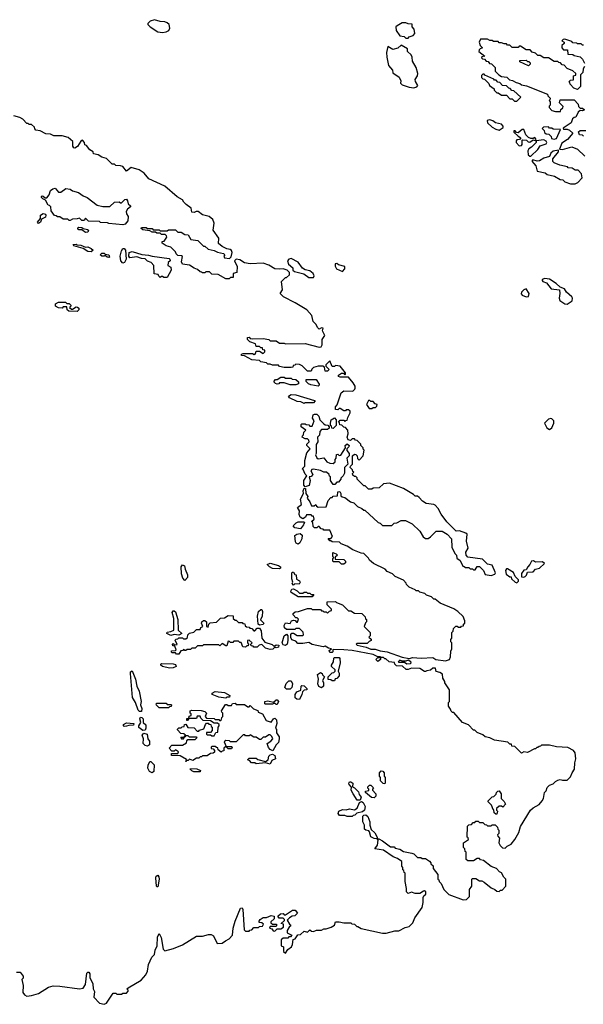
# Model space of a CAD drawing. Extents: x 2737958 to 2903317, y 894217 to 1030017.
# Tile 26 of 123: x 2794193 to 2799013, y 992534 to 1000957. Entities that reach past the tile are written whole.
import ezdxf

# ---------------------------------------------------------------- set-up
doc = ezdxf.new("R2010")
doc.units = 0

msp = doc.modelspace()

# ---------------------------------------------------------------- linework, layer by layer
at = {"layer": '0CON05XD'}
for points in [[(2795415, 1000846.7), (2795445, 1000853.3), (2795467.5, 1000865), (2795476.7, 1000885), (2795470, 1000915), (2795455, 1000930), (2795435, 1000938.8), (2795395, 1000940), (2795345, 1000956.7), (2795310, 1000945), (2795290, 1000925), (2795290, 1000915), (2795310, 1000895), (2795375, 1000852.5), (2795415, 1000846.7)], [(2797515, 1000800), (2797525, 1000810), (2797558.3, 1000821.7), (2797571.7, 1000838.3), (2797566.4, 1000876.4), (2797550, 1000895), (2797548.3, 1000918.3), (2797515, 1000920), (2797495, 1000930), (2797465, 1000930), (2797420, 1000905), (2797410, 1000895), (2797412.5, 1000865), (2797445, 1000820), (2797482.5, 1000812.5), (2797495, 1000800), (2797515, 1000800)], [(2799022.5, 1000555), (2799012.5, 1000535), (2799010, 1000505), (2798990, 1000485), (2798990, 1000385), (2798965, 1000360), (2798931.7, 1000371.7), (2798900, 1000405), (2798898.3, 1000418.3), (2798890, 1000425), (2798905, 1000440), (2798928.3, 1000441.7), (2798930, 1000475), (2798948.3, 1000481.7), (2798950, 1000495), (2798925, 1000520), (2798875, 1000540), (2798848.3, 1000568.3), (2798831.7, 1000571.7), (2798818.3, 1000588.3), (2798805, 1000590), (2798795, 1000600), (2798765, 1000600), (2798715, 1000630), (2798675, 1000630), (2798645, 1000650), (2798625, 1000650), (2798605, 1000670), (2798575, 1000680), (2798558.3, 1000698.3), (2798525, 1000700), (2798475, 1000730), (2798465, 1000730), (2798455, 1000720), (2798405, 1000720), (2798385, 1000740), (2798365, 1000740), (2798355, 1000750), (2798335, 1000750), (2798315, 1000760), (2798295, 1000760), (2798285, 1000770), (2798245, 1000770), (2798235, 1000780), (2798215, 1000780), (2798195, 1000790), (2798135, 1000790), (2798130, 1000785), (2798122.5, 1000765), (2798130, 1000735), (2798150, 1000715), (2798131.7, 1000708.3), (2798121.7, 1000698.3), (2798120, 1000685), (2798170, 1000645), (2798145, 1000640), (2798141.7, 1000631.7), (2798151.7, 1000621.7), (2798168.3, 1000618.3), (2798181.7, 1000601.7), (2798198.3, 1000598.3), (2798211.7, 1000581.7), (2798228.3, 1000578.3), (2798258.3, 1000548.3), (2798260, 1000515), (2798290, 1000485), (2798315, 1000470), (2798360, 1000465), (2798383, 1000443), (2798407, 1000437), (2798438.3, 1000418.3), (2798471.7, 1000411.7), (2798485, 1000400), (2798528.3, 1000391.7), (2798708.3, 1000318.3), (2798710, 1000305), (2798730, 1000285), (2798728.3, 1000271.7), (2798720, 1000265), (2798730, 1000255), (2798730, 1000225), (2798721.7, 1000218.3), (2798720, 1000205), (2798745, 1000180), (2798775, 1000170), (2798818.3, 1000171.7), (2798821.7, 1000188.3), (2798838.3, 1000201.7), (2798840, 1000215), (2798810, 1000245), (2798815, 1000270), (2798935, 1000270), (2798970, 1000235), (2798973, 1000213), (2798985, 1000200), (2799005, 1000198.8), (2799022.5, 1000185), (2799005, 1000176.7), (2798985, 1000180), (2798970, 1000165), (2798948.3, 1000121.7), (2798935, 1000120), (2798921.7, 1000108.3), (2798910, 1000075), (2798841.7, 1000028.3), (2798845, 1000020), (2798875, 1000020), (2798895, 1000012.5), (2798923.8, 999985), (2798878.6, 999931.4), (2798830.7, 999899.3), (2798810, 999850), (2798835, 999847.5), (2798915, 999870), (2798965, 999850), (2799025, 999790)], [(2799015, 1000740), (2799005, 1000740), (2798995, 1000750), (2798965, 1000750), (2798957, 1000757), (2798925, 1000760), (2798915, 1000770), (2798855, 1000790), (2798841.7, 1000788.3), (2798830, 1000775), (2798850, 1000765), (2798848.3, 1000751.7), (2798830, 1000735), (2798830, 1000715), (2798845, 1000700), (2798878.3, 1000698.3), (2798881.7, 1000661.7), (2798925, 1000660), (2798935, 1000650), (2798985, 1000640), (2799005, 1000620), (2799022.5, 1000585)], [(2797565, 1000374), (2797588.1, 1000381.9), (2797598, 1000395), (2797577.9, 1000427.9), (2797574.3, 1000445), (2797596, 1000475), (2797598.8, 1000495), (2797585, 1000547.5), (2797553, 1000603), (2797550, 1000635), (2797540, 1000655), (2797510, 1000685), (2797508.3, 1000708.3), (2797455, 1000740), (2797428.3, 1000711.7), (2797385, 1000702.5), (2797341.7, 1000728.3), (2797330, 1000675), (2797333.3, 1000635), (2797347.5, 1000565), (2797380, 1000525), (2797383, 1000503), (2797437.5, 1000465), (2797452.5, 1000435), (2797450, 1000415), (2797465, 1000400), (2797525, 1000380), (2797565, 1000374)], [(2798545, 1000563.3), (2798470, 1000595), (2798471.7, 1000608.3), (2798525, 1000610), (2798535, 1000600), (2798548.3, 1000598.3), (2798558.3, 1000588.3), (2798560, 1000575), (2798545, 1000563.3)], [(2798445, 1000260), (2798480, 1000295), (2798418.3, 1000348.3), (2798401.7, 1000351.7), (2798388.3, 1000368.3), (2798375, 1000370), (2798355, 1000390), (2798323, 1000393), (2798298.3, 1000418.3), (2798281.7, 1000421.7), (2798268.3, 1000438.3), (2798255, 1000440), (2798248.3, 1000448.3), (2798171.7, 1000481.7), (2798165, 1000490), (2798155, 1000490), (2798141.7, 1000478.3), (2798141.7, 1000461.7), (2798155, 1000450), (2798168.3, 1000448.3), (2798205, 1000410), (2798210, 1000395), (2798250, 1000365), (2798250, 1000355), (2798275, 1000330), (2798285, 1000330), (2798315, 1000310), (2798355, 1000310), (2798385, 1000280), (2798405, 1000280), (2798425, 1000260), (2798445, 1000260)], [(2796673, 996833), (2796688.3, 996798.3), (2796711.7, 996798.3), (2796725, 996810), (2796730, 996795), (2796745, 996787.5), (2796815, 996790), (2796830, 996845), (2796855, 996870), (2796865, 996870), (2796875, 996880), (2796910, 996885), (2796913.3, 996916.7), (2796931.7, 996921.7), (2796940, 996905), (2796940, 996885), (2796950, 996875), (2796975, 996870), (2797023, 996833), (2797050, 996825), (2797083, 996793), (2797120, 996775), (2797135, 996760), (2797145, 996760), (2797260, 996655), (2797275, 996650), (2797295, 996630), (2797375, 996630), (2797395, 996650), (2797417, 996653), (2797455, 996672.5), (2797491.7, 996671.7), (2797550, 996645), (2797615, 996580), (2797643.6, 996533.6), (2797665, 996520), (2797685, 996520), (2797705, 996532.5), (2797755, 996580), (2797805, 996580), (2797850, 996555), (2797887, 996517), (2797887.5, 996445), (2797915, 996390), (2797930, 996375), (2797931.7, 996351.7), (2797960, 996330), (2797981.7, 996281.7), (2797995, 996280), (2798005, 996270), (2798035, 996270), (2798045, 996260), (2798065, 996260), (2798075, 996250), (2798088.3, 996251.7), (2798105, 996280), (2798125, 996280), (2798160, 996245), (2798175, 996210), (2798225, 996202.5), (2798257, 996213), (2798262.5, 996225), (2798235, 996290), (2798195, 996300), (2798151.7, 996341.7), (2798025, 996360), (2798010, 996375), (2798008.3, 996401.7), (2798027.5, 996435), (2798013, 996497), (2798020, 996555), (2798007.5, 996565), (2797955, 996583.3), (2797925, 996580), (2797845, 996660), (2797796.4, 996726.4), (2797773.3, 996775), (2797745, 996803.3), (2797735, 996810), (2797669.3, 996819.3), (2797637, 996837), (2797608.3, 996868.3), (2797595, 996880), (2797575, 996880), (2797560, 996895), (2797475, 996947.5), (2797355, 996992.5), (2797303, 996987), (2797267, 996953), (2797215, 996950), (2797205, 996940), (2797175, 996940), (2797148.3, 996968.3), (2797135, 996970), (2797080, 997025), (2797078.3, 997038.3), (2797068.3, 997048.3), (2797055, 997050), (2797041.7, 997061.7), (2797040, 997075), (2797050, 997085), (2797041.7, 997091.7), (2797040, 997105), (2797020, 997125), (2797021.7, 997138.3), (2797040, 997155), (2797040, 997225), (2797055, 997240), (2797068.3, 997238.3), (2797080, 997225), (2797081.7, 997201.7), (2797095, 997190), (2797130, 997225), (2797140, 997275), (2797131.7, 997281.7), (2797130, 997295), (2797110, 997315), (2797110, 997325), (2797078.3, 997358.3), (2797065, 997360), (2797055, 997370), (2797035, 997370), (2797021.7, 997358.3), (2797003.6, 997363.6), (2796993.8, 997385), (2797002.5, 997415), (2797000, 997445), (2796978.3, 997468.3), (2796965, 997470), (2796948.3, 997488.3), (2796931.7, 997491.7), (2796928.3, 997508.3), (2796920, 997515), (2796935, 997530), (2796965, 997530), (2796975, 997520), (2796981.7, 997528.3), (2796995, 997530), (2797000, 997555), (2797020, 997595), (2797018.3, 997608.3), (2797005, 997620), (2796985, 997620), (2796978.3, 997611.7), (2796965, 997610), (2796935, 997630), (2796925, 997630), (2796915, 997620), (2796893, 997623), (2796892.5, 997645), (2796907, 997663), (2796943.3, 997765), (2796965, 997782.5), (2797041.7, 997778.3), (2797060, 997795), (2797062.5, 997805), (2797061.7, 997821.7), (2797045, 997850), (2797005, 997900), (2796935, 997897.5), (2796920, 997905), (2796920, 997915), (2796945, 997932.5), (2796961.7, 997931.7), (2796975, 997920), (2796980, 997925), (2796980, 997935), (2796935, 997992.5), (2796895, 997997.5), (2796885, 997990), (2796865, 997990), (2796845, 998037.5), (2796810, 998005), (2796811.7, 997991.7), (2796840, 997965), (2796825, 997950), (2796805, 997950), (2796800, 997985), (2796785, 997992.5), (2796745, 997992.5), (2796705, 997980), (2796691.7, 997968.3), (2796685, 997950), (2796655, 997950), (2796610, 997995), (2796585, 998007.5), (2796555, 998010), (2796545, 998000), (2796531.7, 997998.3), (2796530, 997985), (2796515, 997980), (2796455, 997980), (2796415, 997990), (2796405, 998000), (2796355, 998000), (2796335, 998010), (2796315, 998010), (2796305, 998020), (2796255, 998030), (2796245, 998040), (2796178.3, 998048.3), (2796115, 998080), (2796090, 998085), (2796090, 998095), (2796105, 998100), (2796185, 998100), (2796197, 998093), (2796208.3, 998101.7), (2796215, 998120), (2796245, 998120), (2796275, 998100), (2796290, 998115), (2796288.3, 998128.3), (2796271.7, 998131.7), (2796268.3, 998148.3), (2796255, 998150), (2796245, 998160), (2796215, 998160), (2796210, 998185), (2796161.7, 998201.7), (2796141.7, 998221.7), (2796141.7, 998238.3), (2796155, 998240), (2796165, 998230), (2796185, 998227.5), (2796275, 998230), (2796325, 998220), (2796335, 998210), (2796385, 998210), (2796415, 998190), (2796455, 998190), (2796465, 998182.5), (2796635, 998186.7), (2796755, 998156.7), (2796772.5, 998157.5), (2796778.8, 998175), (2796778.6, 998221.4), (2796801.2, 998255), (2796782.5, 998295), (2796787, 998317), (2796775, 998320), (2796755, 998310), (2796740, 998325), (2796729.3, 998349.3), (2796702.5, 998375), (2796692.5, 998425), (2796650, 998475), (2796550, 998535), (2796450, 998585), (2796420, 998615), (2796440, 998645), (2796433, 998717), (2796465, 998750), (2796475, 998750), (2796500, 998775), (2796500, 998795), (2796480, 998815), (2796445, 998826.7), (2796415, 998821.2), (2796376.1, 998826.1), (2796325, 998856.2), (2796275, 998873.8), (2796165, 998867.5), (2796115, 998876.7), (2796075, 998903.8), (2796045, 998907.5), (2796030, 998895), (2796053.3, 998845), (2796050, 998795), (2796020, 998785), (2796018.3, 998751.7), (2795995, 998750), (2795985, 998740), (2795955, 998740), (2795891.7, 998778.3), (2795835, 998780), (2795815, 998800), (2795785, 998800), (2795775, 998790), (2795755, 998790), (2795748.3, 998798.3), (2795735, 998800), (2795715, 998820), (2795685, 998830), (2795645, 998857.5), (2795586.4, 998866.4), (2795576.7, 998885), (2795585, 998930), (2795577, 998937), (2795545, 998940), (2795530, 998955), (2795525, 998970), (2795485, 999010), (2795445, 999022.5), (2795410, 999045), (2795411.7, 999058.3), (2795428.3, 999061.7), (2795450, 999095), (2795448.3, 999108.3), (2795438.3, 999118.3), (2795405, 999120), (2795395, 999130), (2795365, 999130), (2795355, 999140), (2795325, 999140), (2795305, 999150), (2795245, 999160), (2795231.7, 999171.7), (2795235, 999180), (2795275, 999180), (2795285, 999170), (2795325, 999170), (2795335, 999160), (2795385, 999160), (2795395, 999150), (2795455, 999150), (2795465, 999160), (2795525, 999160), (2795545, 999140), (2795575, 999140), (2795605, 999120), (2795635, 999117.5), (2795657, 999077), (2795717, 999067), (2795765, 999020), (2795775, 999020), (2795805, 998992.5), (2795855, 998983.3), (2795885, 998967.5), (2795937, 998957), (2795947.5, 998945), (2795940, 998935), (2795945, 998920), (2795987.5, 998912.5), (2796001.7, 998928.3), (2796010, 998965), (2796003.6, 998983.6), (2795992, 998992), (2795965, 998997.5), (2795925, 999017.5), (2795893, 999043), (2795897.3, 999087.3), (2795846.7, 999155), (2795856.7, 999215), (2795845, 999247.5), (2795813.6, 999273.6), (2795755, 999288.8), (2795720, 999315), (2795703.6, 999316.4), (2795685, 999307.5), (2795665, 999310), (2795660, 999345), (2795617.5, 999375), (2795597.5, 999395), (2795586.4, 999416.4), (2795540.7, 999440.7), (2795435, 999532.5), (2795297.5, 999595), (2795257.5, 999645), (2795215, 999671.2), (2795145, 999693.3), (2795105, 999660), (2795075, 999700), (2795055, 999707.5), (2795015, 999710), (2795005, 999720), (2794985, 999720), (2794935, 999770), (2794895, 999780), (2794865, 999800), (2794825, 999810), (2794820, 999825), (2794793.6, 999843.6), (2794765, 999880), (2794750, 999885), (2794747.5, 999905), (2794730, 999925), (2794715, 999918.8), (2794687.1, 999872.9), (2794665, 999858.8), (2794655, 999860), (2794646, 999875), (2794646.1, 999916.1), (2794608.8, 999948.8), (2794555, 999962.5), (2794485, 999962.5), (2794455, 999977.5), (2794415, 999980), (2794367, 1000007), (2794331.7, 1000011.7), (2794321.7, 1000021.7), (2794318.3, 1000038.3), (2794295, 1000060), (2794275, 1000060), (2794265, 1000070), (2794255, 1000070), (2794220, 1000105), (2794195, 1000120), (2794143, 1000133)], [(2798295, 1000012.5), (2798327.5, 1000035), (2798327.5, 1000045), (2798315, 1000062.5), (2798263, 1000073), (2798240.7, 1000090.7), (2798215, 1000100), (2798190, 1000095), (2798192.5, 1000075), (2798235, 1000037.5), (2798265, 1000020), (2798295, 1000012.5)], [(2798765, 999934), (2798785, 999940), (2798818.3, 1000018.3), (2798755, 1000020), (2798745, 1000030), (2798725, 1000030), (2798715, 1000040), (2798671.7, 1000038.3), (2798660, 1000025), (2798678.3, 1000008.3), (2798681.7, 999991.7), (2798695, 999980), (2798718.3, 999978.3), (2798738.3, 999958.3), (2798741.7, 999941.7), (2798765, 999934)], [(2798465, 999877.5), (2798485, 999880), (2798491.7, 999888.3), (2798490, 999925), (2798495, 999930), (2798527, 999927), (2798541.7, 999911.7), (2798555, 999910), (2798585, 999930), (2798610, 999920), (2798608.3, 999938.3), (2798597.5, 999947.5), (2798585, 999940), (2798565, 999940), (2798545, 999950), (2798523, 999973), (2798505, 1000017.5), (2798491.7, 1000018.3), (2798455, 999987.5), (2798441.7, 999991.7), (2798430, 1000005), (2798420, 1000005), (2798420, 999995), (2798455, 999960), (2798480, 999945), (2798467.5, 999932.5), (2798445, 999930), (2798438.3, 999921.7), (2798440, 999905), (2798465, 999877.5)], [(2799015, 999960), (2799005, 999970), (2798981.7, 999971.7), (2798973, 999997), (2798985, 1000010), (2799035, 1000010)], [(2798565, 999790), (2798625, 999846.7), (2798643.3, 999876.7), (2798695, 999893.8), (2798700, 999905), (2798696.7, 999916.7), (2798675, 999930), (2798610, 999920), (2798610, 999905), (2798570, 999865), (2798547, 999853), (2798537.5, 999835), (2798541.7, 999801.7), (2798555, 999790), (2798565, 999790)], [(2798903, 999553), (2798945, 999553.3), (2798966.7, 999565), (2799002.5, 999605), (2798997, 999637), (2798968.3, 999668.3), (2798945, 999670), (2798917, 999687), (2798885, 999690), (2798877, 999697), (2798813, 999713), (2798765, 999732.5), (2798753.9, 999743.9), (2798753, 999767), (2798800, 999825), (2798800, 999840), (2798755, 999833.3), (2798736.7, 999815), (2798723.8, 999786.2), (2798675, 999772), (2798639.7, 999750.3), (2798617.5, 999747.5), (2798582.5, 999757.5), (2798572.5, 999747.5), (2798607.7, 999707.7), (2798620, 999660), (2798687, 999647), (2798703, 999633), (2798767, 999617), (2798815, 999590), (2798837, 999587), (2798855, 999570), (2798903, 999553)], [(2795075, 999202.5), (2794955, 999212.5), (2794945, 999220), (2794885, 999222.5), (2794875, 999230), (2794782.5, 999232.5), (2794755, 999260), (2794745, 999240), (2794725, 999240), (2794705, 999260), (2794685, 999252.5), (2794645, 999250), (2794625, 999240), (2794615, 999240), (2794605, 999250), (2794565, 999250), (2794535, 999270), (2794515, 999270), (2794505, 999280), (2794491.7, 999281.7), (2794463, 999323), (2794460, 999355), (2794448.3, 999368.3), (2794435, 999370), (2794413, 999413), (2794390, 999425), (2794380, 999435), (2794380, 999445), (2794385, 999450), (2794395, 999447.5), (2794411.7, 999431.7), (2794425, 999432.5), (2794445, 999457.5), (2794456.2, 999495), (2794475, 999511.2), (2794495, 999516.7), (2794525, 999480), (2794545, 999482.5), (2794588.3, 999511.7), (2794625, 999507.5), (2794645, 999492.5), (2794695, 999477.5), (2794735, 999450), (2794770, 999435), (2794855, 999370), (2794905, 999360), (2794965, 999360), (2795003, 999397), (2795045, 999400), (2795055, 999390), (2795065, 999390), (2795091.7, 999418.3), (2795105, 999420), (2795115, 999407.5), (2795121.7, 999381.7), (2795140, 999365), (2795140, 999355), (2795113.6, 999336.4), (2795103.3, 999315), (2795106.7, 999295), (2795121.7, 999271.7), (2795117.5, 999235), (2795095, 999207.5), (2795075, 999202.5)], [(2794355, 999213.3), (2794344, 999225), (2794370, 999255), (2794371.2, 999285), (2794395, 999300), (2794413, 999293), (2794417.5, 999285), (2794413.6, 999266.4), (2794380, 999250), (2794370, 999225), (2794355, 999213.3)], [(2794755, 999137.5), (2794725, 999160), (2794698.3, 999158.3), (2794690, 999165), (2794690, 999175), (2794698.3, 999181.7), (2794725, 999180), (2794735, 999170), (2794771.7, 999161.7), (2794780, 999155), (2794775, 999140), (2794755, 999137.5)], [(2794805, 998970), (2794775, 998972.5), (2794735, 999000), (2794655, 999022.5), (2794650, 999035), (2794675, 999037.5), (2794685, 999030), (2794715, 999027.5), (2794755, 999010), (2794775, 999012.5), (2794805, 999000), (2794820, 998985), (2794805, 998970)], [(2794955, 998922.5), (2794940, 998925), (2794925, 998940), (2794916.7, 998933.3), (2794895, 998933.3), (2794880, 998945), (2794895, 998960), (2794915, 998960), (2794925, 998950), (2794956.4, 998946.4), (2794960, 998925), (2794955, 998922.5)], [(2795075, 998872.5), (2795057.5, 998895), (2795052.5, 998935), (2795065, 998980), (2795075, 999000), (2795085, 999000), (2795097.5, 998985), (2795103, 998907), (2795089.3, 998880.7), (2795075, 998872.5)], [(2795455, 998750), (2795425, 998750), (2795415, 998760), (2795405, 998760), (2795395, 998750), (2795381.7, 998761.7), (2795378.3, 998778.3), (2795341.7, 998781.7), (2795340, 998855), (2795318.3, 998878.3), (2795285, 998890), (2795265, 998910), (2795235, 998912.5), (2795195, 998927.5), (2795135, 998920), (2795127.5, 998935), (2795130, 998965), (2795155, 998972.5), (2795238.3, 998948.3), (2795295, 998942.5), (2795325, 998932.5), (2795470, 998915), (2795478.3, 998908.3), (2795480, 998895), (2795461.7, 998878.3), (2795460, 998855), (2795485, 998840), (2795487.5, 998815), (2795455, 998750)], [(2796705, 998750), (2796710, 998765), (2796702.5, 998785), (2796675, 998807.5), (2796635, 998817.5), (2796610.7, 998830.7), (2796575, 998882.5), (2796515, 998912.5), (2796495, 998907.5), (2796482.5, 998895), (2796492.5, 998865), (2796530, 998835), (2796530, 998815), (2796543, 998803), (2796623.9, 998783.9), (2796665, 998752.5), (2796705, 998750)], [(2796955, 998803.3), (2796973.3, 998825), (2796972.5, 998845), (2796920, 998860), (2796905, 998870), (2796891.7, 998868.3), (2796891.7, 998848.3), (2796902.5, 998825), (2796955, 998803.3)], [(2798875, 998523.8), (2798917.7, 998552.3), (2798920, 998575), (2798915.8, 998585.8), (2798870, 998625), (2798853, 998653), (2798815, 998670), (2798780.7, 998700.7), (2798725, 998736.2), (2798685, 998743.3), (2798662.5, 998735), (2798660, 998725), (2798667, 998717), (2798697.5, 998705), (2798737.5, 998655), (2798810, 998645), (2798813.8, 998615), (2798806, 998575), (2798813.8, 998555), (2798855, 998526.7), (2798875, 998523.8)], [(2798525, 998586), (2798545, 998590), (2798549.2, 998615), (2798525, 998653.3), (2798504.2, 998645.8), (2798484, 998625), (2798480.8, 998610.8), (2798490.3, 998600.3), (2798525, 998586)], [(2794685, 998460), (2794613, 998463), (2794600, 998475), (2794595, 998500), (2794565, 998500), (2794555, 998490), (2794525, 998492.5), (2794500, 998505), (2794500, 998525), (2794525, 998540), (2794585, 998540), (2794595, 998530), (2794615, 998530), (2794630, 998515), (2794628.3, 998501.7), (2794620, 998495), (2794635, 998480), (2794645, 998480), (2794675, 998500), (2794688.3, 998498.3), (2794698.3, 998488.3), (2794700, 998475), (2794685, 998460)], [(2796555, 997832.5), (2796505, 997832.5), (2796455, 997850), (2796415, 997850), (2796408.3, 997841.7), (2796395, 997840), (2796380, 997845), (2796370, 997855), (2796370, 997865), (2796381.7, 997878.3), (2796395, 997880), (2796425, 997900), (2796455, 997900), (2796465, 997890), (2796515, 997890), (2796523, 997883), (2796555, 997880), (2796578.3, 997858.3), (2796578.3, 997841.7), (2796555, 997832.5)], [(2796745, 997822.5), (2796683.6, 997833.6), (2796663, 997843), (2796641.7, 997861.7), (2796641.7, 997878.3), (2796728.3, 997878.3), (2796755, 997840), (2796755, 997830), (2796745, 997822.5)], [(2796625, 997672.5), (2796597, 997687), (2796565, 997690), (2796501.7, 997721.7), (2796493, 997737), (2796515, 997750), (2796555, 997746.7), (2796715, 997700), (2796720, 997695), (2796705, 997680), (2796635, 997680), (2796625, 997672.5)], [(2797205, 997630), (2797215, 997640), (2797235, 997640), (2797248.3, 997651.7), (2797250, 997665), (2797231.7, 997671.7), (2797215, 997690), (2797195, 997690), (2797188.3, 997698.3), (2797175, 997700), (2797160, 997665), (2797181.7, 997631.7), (2797205, 997630)], [(2796635, 996960), (2796623.6, 996973.6), (2796622, 997015), (2796650, 997055), (2796635, 997070), (2796618.3, 997108.3), (2796610, 997115), (2796631.7, 997138.3), (2796632.5, 997185), (2796648.3, 997251.7), (2796677.5, 997285), (2796650, 997315), (2796650, 997325), (2796667.5, 997345), (2796665, 997360), (2796655, 997370), (2796635, 997370), (2796610, 997385), (2796611.7, 997398.3), (2796620, 997405), (2796621.7, 997428.3), (2796640, 997445), (2796600, 997475), (2796600, 997495), (2796605, 997500), (2796635, 997500), (2796643, 997493), (2796665, 997490), (2796675, 997480), (2796695, 997480), (2796710, 997525), (2796697, 997547), (2796704, 997576), (2796715, 997582.5), (2796735, 997582.5), (2796750, 997565), (2796760, 997535), (2796791.7, 997501.7), (2796805, 997490), (2796827, 997487), (2796840, 997475), (2796838.3, 997461.7), (2796825, 997450), (2796775, 997450), (2796760, 997435), (2796758.3, 997401.7), (2796740, 997385), (2796742.5, 997345), (2796728.3, 997321.7), (2796727.5, 997245), (2796722.5, 997235), (2796735, 997210), (2796745, 997200), (2796795, 997210), (2796820, 997175), (2796845, 997162.5), (2796875, 997160), (2796890, 997175), (2796890, 997195), (2796900, 997205), (2796901.7, 997238.3), (2796915, 997240), (2796925, 997230), (2796938.3, 997231.7), (2796980, 997295), (2796977.5, 997315), (2796995, 997327.5), (2797010, 997315), (2797007, 997303), (2796990, 997285), (2796991.7, 997271.7), (2797010, 997245), (2797010, 997225), (2796990, 997205), (2797000, 997155), (2796970, 997125), (2796971.7, 997078.3), (2796960, 997055), (2796940, 997035), (2796940, 997025), (2796918.3, 997001.7), (2796905, 997000), (2796888.3, 996981.7), (2796875, 996980), (2796852.5, 997015), (2796850, 997045), (2796841.7, 997051.7), (2796840, 997065), (2796817.5, 997087.5), (2796795, 997087.5), (2796765, 997100), (2796705, 997112.5), (2796691.7, 997108.3), (2796683, 997097), (2796700, 997065), (2796685, 997050), (2796670, 997045), (2796677.5, 997015), (2796672.5, 996985), (2796668.3, 996971.7), (2796635, 996960)], [(2796875, 997460), (2796861.7, 997461.7), (2796858.3, 997478.3), (2796850, 997485), (2796850, 997505), (2796857, 997533), (2796885, 997550), (2796900, 997535), (2796900, 997485), (2796875, 997460)], [(2798725, 997452), (2798743.3, 997465), (2798761.2, 997505), (2798760, 997525), (2798745, 997543.3), (2798735, 997546.2), (2798715, 997540), (2798682.5, 997505), (2798701.2, 997465), (2798725, 997452)], [(2797402.5, 993162.5), (2797435, 993163.3), (2797488.3, 993191.7), (2797525, 993200), (2797555, 993230), (2797572.5, 993275), (2797635, 993362.5), (2797643.8, 993405), (2797643.6, 993446.4), (2797648.8, 993461.2), (2797666, 993475), (2797667.5, 993495), (2797655, 993504), (2797647.7, 993502.3), (2797615, 993482.5), (2797575, 993483.3), (2797545, 993492.5), (2797515, 993483.3), (2797500, 993495), (2797502.5, 993525), (2797490, 993585), (2797490, 993655), (2797481.7, 993661.7), (2797478.3, 993678.3), (2797470, 993685), (2797470, 993705), (2797460, 993715), (2797460, 993755), (2797425, 993782.5), (2797385.8, 993795.8), (2797305, 993851.2), (2797230, 993865), (2797253.3, 993895), (2797257.5, 993937.5), (2797250, 993950), (2797223.6, 993953.6), (2797196.1, 993966.1), (2797185, 994010), (2797178.3, 994018.3), (2797153, 994023), (2797143, 994033), (2797142.5, 994065), (2797128, 994095), (2797126.7, 994143.3), (2797136.7, 994153.3), (2797153.6, 994153.6), (2797171.2, 994141.2), (2797188.8, 994095), (2797187.5, 994065), (2797198.3, 994028.3), (2797230.5, 994000.5), (2797250, 993965), (2797250, 993950), (2797265, 993950), (2797295, 993932.5), (2797365, 993882.5), (2797395, 993880), (2797405, 993870), (2797445, 993860), (2797475, 993840), (2797547, 993827), (2797565, 993820), (2797595, 993790), (2797625, 993790), (2797635, 993780), (2797665, 993780), (2797698.3, 993758.3), (2797710, 993745), (2797710, 993735), (2797728.3, 993718.3), (2797730, 993695), (2797770, 993645), (2797770, 993605), (2797778.3, 993598.3), (2797780, 993585), (2797798.3, 993568.3), (2797820, 993515), (2797863, 993473), (2797985, 993427.5), (2798015, 993430), (2798040, 993455), (2798040, 993515), (2798060, 993545), (2798060, 993605), (2798065, 993610), (2798095, 993610), (2798125, 993590), (2798145, 993590), (2798165, 993580), (2798225, 993530), (2798257, 993517), (2798273, 993503), (2798295, 993500), (2798305, 993510), (2798318.3, 993511.7), (2798350, 993545), (2798350, 993605), (2798333, 993623), (2798315, 993657.5), (2798297, 993667), (2798270, 993695), (2798225, 993712.5), (2798160, 993765), (2798135, 993770), (2798125, 993780), (2798105, 993780), (2798075, 993760), (2798025, 993760), (2798011.7, 993771.7), (2798010, 993835), (2798001.7, 993841.7), (2798000, 993865), (2797990, 993875), (2797990, 993915), (2798030, 993945), (2798028.3, 993958.3), (2798020, 993965), (2798021.7, 994058.3), (2798035, 994070), (2798058.3, 994071.7), (2798071.7, 994088.3), (2798085, 994090), (2798095, 994100), (2798115, 994100), (2798125, 994090), (2798155, 994090), (2798171.7, 994071.7), (2798185, 994070), (2798195, 994060), (2798225, 994060), (2798235, 994070), (2798258.3, 994068.3), (2798278.3, 994048.3), (2798281.7, 994031.7), (2798290, 994025), (2798290, 993995), (2798280, 993985), (2798281.7, 993971.7), (2798297.5, 993955), (2798290, 993915), (2798301.7, 993891.7), (2798321.7, 993871.7), (2798345, 993870), (2798363, 993887), (2798396.4, 993903.6), (2798427.5, 993945), (2798462.5, 994005), (2798477.5, 994055), (2798561.2, 994195), (2798584.2, 994215.8), (2798635, 994242.5), (2798662.5, 994275), (2798672.5, 994295), (2798682.5, 994345), (2798695, 994360), (2798705, 994390), (2798725, 994410), (2798755, 994420), (2798775, 994440), (2798795, 994450), (2798815, 994457.5), (2798835, 994450), (2798875, 994450), (2798905, 994480), (2798916.7, 994515), (2798937.5, 994545), (2798940.5, 994599.5), (2798950, 994635), (2798942.5, 994685), (2798930, 994705), (2798881.7, 994731.7), (2798785, 994737.5), (2798725, 994750), (2798655, 994750), (2798648.3, 994741.7), (2798635, 994740), (2798625, 994730), (2798615, 994730), (2798605, 994720), (2798595, 994720), (2798535, 994687.5), (2798505, 994692.5), (2798485, 994682.5), (2798428.3, 994738.3), (2798401.7, 994741.7), (2798398.3, 994758.3), (2798385, 994760), (2798367, 994777), (2798255, 994792.5), (2798215, 994812.5), (2798173, 994823), (2798155, 994840), (2798105, 994860), (2798085, 994880), (2798075, 994880), (2798030, 994925), (2797980, 994945), (2797905, 995030), (2797895, 995030), (2797881.7, 995041.7), (2797878.3, 995058.3), (2797860, 995085), (2797860, 995115), (2797870, 995125), (2797870, 995225), (2797830, 995285), (2797830, 995295), (2797813, 995323), (2797808.3, 995358.3), (2797785, 995372.5), (2797755, 995380), (2797748.3, 995408.3), (2797725, 995410), (2797707, 995393), (2797675, 995387.5), (2797665, 995380), (2797655, 995380), (2797615, 995406.7), (2797545, 995410), (2797515, 995397.5), (2797498.3, 995398.3), (2797467, 995427), (2797415, 995430), (2797400, 995445), (2797398.3, 995458.3), (2797353, 995463), (2797325, 995490), (2797315, 995490), (2797305, 995500), (2797280, 995500), (2797280, 995485), (2797255, 995467.5), (2797237.5, 995485), (2797255, 995500), (2797280, 995500), (2797280, 995505), (2797255, 995507.5), (2797216.1, 995526.1), (2797035, 995560), (2796965, 995566), (2796875, 995570), (2796870, 995565), (2796871.7, 995548.3), (2796865, 995542.5), (2796845, 995542.5), (2796838.3, 995561.7), (2796860, 995575), (2796835, 995580), (2796805, 995597.5), (2796787, 995593), (2796695, 995613.3), (2796665, 995630), (2796615, 995620), (2796571.7, 995621.7), (2796555, 995640), (2796520.7, 995650.7), (2796510.7, 995670.7), (2796513, 995697), (2796521.7, 995708.3), (2796535, 995710), (2796565, 995687.5), (2796615, 995690), (2796620, 995695), (2796618.3, 995718.3), (2796585, 995750), (2796555, 995750), (2796545, 995740), (2796475, 995740), (2796458.8, 995755), (2796454, 995775), (2796465, 995797.5), (2796505, 995792.5), (2796517, 995813), (2796535, 995820), (2796548.3, 995818.3), (2796561.7, 995801.7), (2796568.3, 995801.7), (2796578.3, 995828.3), (2796565, 995840), (2796555, 995840), (2796532.5, 995865), (2796533, 995877), (2796548.3, 995891.7), (2796577, 995893), (2796655, 995920), (2796685, 995920), (2796695, 995910), (2796765, 995910), (2796775, 995900), (2796785, 995900), (2796795, 995890), (2796815, 995890), (2796825, 995880), (2796841.7, 995898.3), (2796858.3, 995901.7), (2796860, 995915), (2796821.7, 995951.7), (2796821.7, 995978.3), (2796895, 995980), (2796901.7, 995971.7), (2796955, 995950), (2797005, 995900), (2797025, 995900), (2797055, 995880), (2797118.3, 995878.3), (2797148.3, 995848.3), (2797151.7, 995831.7), (2797160, 995825), (2797160, 995805), (2797151.7, 995798.3), (2797140, 995765), (2797190, 995715), (2797190, 995685), (2797180, 995675), (2797198.3, 995658.3), (2797200, 995645), (2797181.7, 995638.3), (2797165, 995620), (2797075, 995620), (2797070, 995615), (2797080, 995605), (2797155, 995590), (2797195, 995573.3), (2797231.7, 995571.7), (2797275, 995557.5), (2797335, 995548.8), (2797465, 995503.3), (2797525, 995492.5), (2797555, 995501.2), (2797588.3, 995498.3), (2797626, 995494), (2797725, 995500), (2797753, 995483), (2797835, 995471.2), (2797870, 995485), (2797877.5, 995505), (2797880, 995555), (2797890, 995575), (2797890, 995625), (2797880, 995635), (2797880, 995655), (2797890, 995665), (2797890, 995715), (2797900, 995725), (2797901.7, 995748.3), (2797921.7, 995768.3), (2797935, 995770), (2797945, 995760), (2797965, 995760), (2797971.7, 995768.3), (2797988.3, 995771.7), (2797990, 995785), (2798000, 995795), (2798000, 995815), (2797985, 995850), (2797940, 995895), (2797907, 995917), (2797790, 995965), (2797745, 996000), (2797735, 996000), (2797715, 996020), (2797673, 996033), (2797657, 996047), (2797615, 996060), (2797605, 996070), (2797585, 996070), (2797575, 996080), (2797523, 996103), (2797500, 996125), (2797497, 996137), (2797475, 996162.5), (2797405, 996192.5), (2797380, 996215), (2797337, 996237), (2797320, 996255), (2797220, 996305), (2797183.6, 996333.6), (2797175, 996350), (2797135, 996390), (2797113, 996393), (2797043, 996423), (2796995, 996452.5), (2796943, 996473), (2796927, 996487), (2796865, 996490), (2796855, 996500), (2796845, 996500), (2796831.7, 996518.3), (2796855, 996520), (2796867.5, 996535), (2796845, 996590), (2796795, 996590), (2796788.3, 996598.3), (2796771.7, 996601.7), (2796755, 996620), (2796745, 996620), (2796735, 996610), (2796715, 996610), (2796701.7, 996621.7), (2796700, 996655), (2796690, 996665), (2796710, 996685), (2796705, 996710), (2796695, 996710), (2796685, 996720), (2796645, 996720), (2796638.3, 996701.7), (2796615, 996687.5), (2796590.8, 996700.8), (2796583.8, 996725), (2796586, 996755), (2796570, 996785), (2796601.7, 996808.3), (2796593.3, 996855), (2796620, 996905), (2796617.5, 996925), (2796625, 996950), (2796637, 996947), (2796640, 996905), (2796657.5, 996877.5), (2796652.5, 996865), (2796673, 996833)], [(2796595, 996602.5), (2796545, 996610), (2796533, 996627), (2796557, 996653), (2796575, 996662.5), (2796625, 996660), (2796630, 996655), (2796621.7, 996648.3), (2796620, 996635), (2796595, 996602.5)], [(2796575, 996470), (2796558, 996478), (2796551.2, 996491.2), (2796547, 996543), (2796563, 996557), (2796591.7, 996561.7), (2796607.5, 996547.5), (2796606.7, 996515), (2796588.8, 996481.2), (2796575, 996470)], [(2796965, 996300), (2796945, 996300), (2796925, 996320), (2796875, 996320), (2796870, 996325), (2796870, 996345), (2796880, 996355), (2796870, 996365), (2796871.7, 996398.3), (2796898.3, 996388.3), (2796910, 996375), (2796891.7, 996358.3), (2796891.7, 996341.7), (2796965, 996340), (2796980, 996325), (2796978.3, 996311.7), (2796965, 996300)], [(2798505, 996187.5), (2798515, 996192.5), (2798526.1, 996203.9), (2798535, 996230), (2798585, 996233.3), (2798605, 996256.7), (2798640, 996265), (2798680, 996305), (2798665, 996320), (2798605, 996317.5), (2798586.4, 996326.4), (2798570, 996325), (2798556.7, 996295), (2798537.5, 996275), (2798525, 996250), (2798503.6, 996246.4), (2798485, 996220), (2798485, 996190), (2798505, 996187.5)], [(2795605, 996160), (2795589.3, 996179.3), (2795576.7, 996215), (2795572.5, 996275), (2795585, 996292.5), (2795602.5, 996285), (2795607.5, 996255), (2795628.3, 996208.3), (2795626.7, 996185), (2795605, 996160)], [(2796415, 996260), (2796355, 996263.3), (2796330, 996275), (2796310, 996295), (2796335, 996307.5), (2796405, 996286.7), (2796422.5, 996275), (2796422.5, 996265), (2796415, 996260)], [(2798445, 996140), (2798460, 996155), (2798460, 996165), (2798430, 996195), (2798416.4, 996226.4), (2798365, 996260), (2798355, 996260), (2798347.5, 996245), (2798353.6, 996213.6), (2798385, 996190), (2798395, 996190), (2798400, 996175), (2798430, 996145), (2798445, 996140)], [(2796535, 996120), (2796522.5, 996135), (2796530, 996145), (2796520, 996175), (2796520, 996225), (2796525, 996230), (2796535, 996230), (2796545, 996210), (2796558.3, 996208.3), (2796560, 996170), (2796586.4, 996156.4), (2796592.5, 996145), (2796581.7, 996128.3), (2796545, 996130), (2796535, 996120)], [(2796695, 996020), (2796575, 996020), (2796515, 996057.5), (2796510.7, 996069.3), (2796520, 996085), (2796535, 996087.5), (2796565, 996070), (2796585, 996050), (2796615, 996050), (2796625, 996060), (2796645, 996060), (2796655, 996050), (2796675, 996050), (2796685, 996040), (2796708.3, 996038.3), (2796695, 996020)], [(2795485, 995690), (2795450, 995705), (2795453, 995717), (2795485, 995722.5), (2795510, 995735), (2795510, 995835), (2795497.5, 995885), (2795505, 995900), (2795515, 995900), (2795525, 995890), (2795546.7, 995825), (2795547.5, 995735), (2795580, 995705), (2795555, 995692.5), (2795515, 995697.5), (2795485, 995690)], [(2796245, 995777.5), (2796232.5, 995785), (2796226.7, 995855), (2796236.7, 995895), (2796255, 995912.5), (2796265, 995910), (2796268.8, 995895), (2796266, 995855), (2796252.5, 995822.5), (2796280, 995795), (2796275, 995782.5), (2796245, 995777.5)], [(2795555, 995530), (2795535, 995530), (2795525, 995540), (2795495, 995540), (2795490, 995545), (2795491.7, 995558.3), (2795525, 995560), (2795530, 995565), (2795518.3, 995598.3), (2795501.7, 995601.7), (2795500, 995615), (2795505, 995620), (2795515, 995610), (2795538.3, 995611.7), (2795528.3, 995638.3), (2795520, 995645), (2795531.7, 995658.3), (2795545, 995660), (2795555, 995670), (2795585, 995670), (2795595, 995660), (2795615, 995660), (2795628.3, 995671.7), (2795630, 995695), (2795645, 995710), (2795681.7, 995718.3), (2795705, 995740), (2795735, 995740), (2795741.7, 995758.3), (2795760, 995765), (2795747.5, 995795), (2795750, 995805), (2795765, 995817.5), (2795777, 995817), (2795790, 995805), (2795790, 995765), (2795805, 995760), (2795810, 995785), (2795821.7, 995798.3), (2795877, 995803), (2795911.7, 995838.3), (2795945, 995840), (2795975, 995860), (2796018.3, 995858.3), (2796020, 995835), (2796035, 995820), (2796045, 995820), (2796065, 995800), (2796095, 995800), (2796101.7, 995791.7), (2796118.3, 995788.3), (2796121.7, 995771.7), (2796131.7, 995761.7), (2796155, 995760), (2796161.7, 995751.7), (2796178.3, 995748.3), (2796195, 995730), (2796205, 995730), (2796225, 995752.5), (2796245, 995752.5), (2796258.3, 995728.3), (2796262.5, 995665), (2796290.7, 995630.7), (2796351.7, 995611.7), (2796365, 995600), (2796375, 995600), (2796385, 995610), (2796410, 995605), (2796405, 995590), (2796385, 995582.5), (2796375, 995590), (2796357, 995573), (2796335, 995570), (2796295, 995580), (2796265, 995612.5), (2796240, 995605), (2796225, 995590), (2796195, 995590), (2796188.3, 995598.3), (2796171.7, 995601.7), (2796170, 995615), (2796180, 995625), (2796155, 995650), (2796140, 995645), (2796140, 995625), (2796150, 995615), (2796148.3, 995601.7), (2796135, 995600), (2796125, 995590), (2796101.7, 995591.7), (2796088.3, 995628.3), (2796075, 995630), (2796065, 995640), (2796025, 995640), (2796015, 995630), (2795995, 995630), (2795988.3, 995638.3), (2795975, 995640), (2795965, 995600), (2795955, 995600), (2795925, 995620), (2795905, 995600), (2795895, 995610), (2795765, 995610), (2795755, 995600), (2795715, 995600), (2795695, 995580), (2795665, 995580), (2795655, 995570), (2795625, 995570), (2795615, 995560), (2795605, 995560), (2795595, 995570), (2795588.3, 995561.7), (2795571.7, 995558.3), (2795555, 995530)], [(2796465, 995602.5), (2796445, 995610), (2796437.5, 995625), (2796453.9, 995686.1), (2796475, 995700), (2796487.5, 995685), (2796487.5, 995645), (2796480, 995615), (2796465, 995602.5)], [(2796885, 995300), (2796865, 995300), (2796855, 995310), (2796831.7, 995311.7), (2796830, 995335), (2796865, 995370), (2796878.3, 995371.7), (2796890, 995385), (2796890, 995395), (2796860, 995425), (2796860, 995435), (2796877, 995463), (2796880, 995495), (2796885, 995500), (2796925, 995500), (2796931.7, 995491.7), (2796933.3, 995455), (2796917.5, 995385), (2796926.1, 995366.1), (2796926.1, 995343.9), (2796905, 995320), (2796891.7, 995318.3), (2796885, 995300)], [(2797505, 995447.5), (2797535, 995450), (2797540, 995455), (2797537.5, 995465), (2797515, 995477.5), (2797495, 995470), (2797465, 995470), (2797445, 995477.5), (2797430, 995465), (2797435, 995460), (2797485, 995460), (2797505, 995447.5)], [(2795475, 995410), (2795413, 995423), (2795400, 995435), (2795400, 995445), (2795405, 995450), (2795506.4, 995446.4), (2795525, 995440), (2795530, 995425), (2795505, 995412.5), (2795475, 995410)], [(2795218.3, 995038.3), (2795205, 995050), (2795182.5, 995115), (2795158.3, 995158.3), (2795140, 995365), (2795141.7, 995378.3), (2795155, 995387.5), (2795184.1, 995314.1), (2795193.8, 995255), (2795214, 995214), (2795232.5, 995125), (2795226.7, 995095), (2795237.5, 995065), (2795235, 995040), (2795218.3, 995038.3)], [(2796775, 995242.5), (2796751.7, 995251.7), (2796742.5, 995275), (2796747.5, 995315), (2796740, 995355), (2796765, 995372.5), (2796780, 995365), (2796783, 995353), (2796800, 995335), (2796782.5, 995305), (2796790, 995285), (2796790, 995255), (2796775, 995242.5)], [(2796505, 995230), (2796475, 995230), (2796460, 995245), (2796471.7, 995278.3), (2796495, 995300), (2796515, 995300), (2796527.5, 995275), (2796520, 995245), (2796505, 995230)], [(2796585, 995142.5), (2796563, 995143), (2796550, 995155), (2796550, 995185), (2796563.6, 995206.4), (2796598.3, 995221.7), (2796600, 995255), (2796605, 995260), (2796625, 995257.5), (2796650, 995235), (2796650, 995225), (2796625, 995220), (2796611.7, 995208.3), (2796607, 995183), (2796585, 995142.5)], [(2795955, 995152.5), (2795895, 995160), (2795840, 995185), (2795840, 995195), (2795865, 995210), (2795945, 995200), (2795990, 995175), (2795988.3, 995161.7), (2795965, 995160), (2795955, 995152.5)], [(2795465, 995070), (2795385, 995070), (2795361.7, 995091.7), (2795360, 995105), (2795365, 995110), (2795445, 995110), (2795455, 995100), (2795485, 995100), (2795490, 995095), (2795488.3, 995081.7), (2795475, 995080), (2795465, 995070)], [(2795615, 994610), (2795610, 994615), (2795620, 994620), (2795618.3, 994628.3), (2795565, 994660), (2795491.7, 994661.7), (2795491.7, 994678.3), (2795545, 994680), (2795550, 994695), (2795525, 994710), (2795515, 994700), (2795495, 994700), (2795470, 994725), (2795495, 994750), (2795585, 994750), (2795618.3, 994771.7), (2795621.7, 994788.3), (2795631.7, 994798.3), (2795695, 994800), (2795710, 994815), (2795705, 994820), (2795645, 994820), (2795635, 994830), (2795610, 994830), (2795608.3, 994821.7), (2795600, 994820), (2795585, 994800), (2795571.7, 994818.3), (2795600, 994820), (2795610, 994835), (2795597, 994847), (2795571.7, 994851.7), (2795541.7, 994881.7), (2795541.7, 994888.3), (2795555, 994900), (2795575, 994900), (2795581.7, 994908.3), (2795598.3, 994911.7), (2795601.7, 994928.3), (2795615, 994930), (2795631.7, 994901.7), (2795685, 994900), (2795711.7, 994871.7), (2795725, 994870), (2795731.7, 994878.3), (2795768.3, 994891.7), (2795781.7, 994928.3), (2795791.7, 994938.3), (2795805, 994940), (2795811.7, 994931.7), (2795828.3, 994928.3), (2795831.7, 994911.7), (2795840, 994905), (2795840, 994875), (2795825, 994860), (2795791.7, 994858.3), (2795790, 994845), (2795795, 994840), (2795825, 994840), (2795835, 994830), (2795855, 994830), (2795871.7, 994858.3), (2795888.3, 994861.7), (2795890, 994905), (2795900, 994915), (2795898.3, 994928.3), (2795885, 994940), (2795855, 994940), (2795825, 994960), (2795761.7, 994961.7), (2795741.7, 994981.7), (2795735, 995000), (2795711.7, 994998.3), (2795705, 994980), (2795640, 994980), (2795628.3, 994961.7), (2795621.7, 994961.7), (2795621.7, 994978.3), (2795640, 994980), (2795641.7, 994998.3), (2795660, 995005), (2795658.3, 995018.3), (2795650, 995025), (2795650, 995045), (2795665, 995050), (2795745, 995047.5), (2795775, 995040), (2795790, 995025), (2795780, 994995), (2795791.7, 994981.7), (2795855, 994980), (2795865, 994970), (2795895, 994970), (2795905, 994960), (2795918.3, 994971.7), (2795921.7, 994988.3), (2795930, 994995), (2795930, 995025), (2795921.7, 995031.7), (2795920, 995045), (2795951.7, 995098.3), (2795965, 995100), (2795975, 995090), (2796005, 995090), (2796011.7, 995108.3), (2796035, 995110), (2796045, 995100), (2796115, 995100), (2796145, 995080), (2796155, 995080), (2796165, 995090), (2796191.7, 995061.7), (2796228.3, 995048.3), (2796231.7, 995031.7), (2796268.3, 995018.3), (2796301.7, 994961.7), (2796345, 994947.5), (2796363.6, 994976.4), (2796375, 994982.5), (2796388.3, 994968.3), (2796391.2, 994935), (2796380, 994895), (2796390, 994885), (2796390, 994855), (2796411.7, 994821.7), (2796413.3, 994805), (2796407, 994773), (2796385, 994752.5), (2796357, 994703), (2796335, 994712.5), (2796321.7, 994731.7), (2796310, 994765), (2796340, 994785), (2796357.5, 994805), (2796350, 994825), (2796335, 994840), (2796325, 994840), (2796295, 994820), (2796275, 994820), (2796255, 994800), (2796245, 994800), (2796215, 994820), (2796195, 994820), (2796165, 994840), (2796155, 994830), (2796125, 994830), (2796118.3, 994838.3), (2796105, 994840), (2796045, 994780), (2795995, 994780), (2795987, 994787), (2795955, 994790), (2795941.7, 994778.3), (2795960, 994740), (2796005, 994740), (2796010, 994735), (2796005, 994720), (2795975, 994720), (2795955, 994740), (2795940, 994725), (2795938.3, 994701.7), (2795925, 994700), (2795915, 994690), (2795891.7, 994711.7), (2795888.3, 994728.3), (2795875, 994730), (2795865, 994740), (2795835, 994740), (2795830, 994735), (2795831.7, 994721.7), (2795848.3, 994718.3), (2795860, 994705), (2795858.3, 994691.7), (2795848.3, 994681.7), (2795825, 994680), (2795795, 994660), (2795755, 994660), (2795748.3, 994651.7), (2795735, 994650), (2795725, 994640), (2795705, 994640), (2795675, 994620), (2795645, 994630), (2795635, 994620), (2795620, 994620), (2795615, 994610)], [(2796395, 995100), (2796385, 995100), (2796375, 995110), (2796355, 995102.5), (2796295, 995102.5), (2796290, 995105), (2796290, 995125), (2796315, 995130), (2796365, 995120), (2796385, 995137.5), (2796395, 995137.5), (2796407.5, 995125), (2796395, 995100)], [(2795245, 994877.5), (2795213, 994903), (2795213, 994917), (2795230, 994945), (2795220, 994975), (2795225, 994990), (2795238.3, 994988.3), (2795250, 994975), (2795250, 994945), (2795272.5, 994925), (2795272.5, 994895), (2795265, 994880), (2795245, 994877.5)], [(2795085, 994910), (2795080, 994915), (2795081.7, 994928.3), (2795105, 994942.5), (2795170, 994935), (2795167, 994923), (2795125, 994920), (2795105, 994912.5), (2795085, 994910)], [(2795285, 994742.5), (2795265, 994746.7), (2795250, 994765), (2795252.5, 994805), (2795240, 994835), (2795255, 994852.5), (2795283.6, 994843.6), (2795287.5, 994805), (2795302.5, 994785), (2795302.5, 994755), (2795285, 994742.5)], [(2796335, 994587.5), (2796295, 994600), (2796215, 994590), (2796205, 994600), (2796175, 994600), (2796158.3, 994618.3), (2796140, 994625), (2796155, 994640), (2796215, 994640), (2796228.3, 994628.3), (2796295, 994610), (2796317.5, 994625), (2796323.8, 994656.2), (2796335, 994667.5), (2796355, 994672.5), (2796375, 994662.5), (2796380, 994635), (2796350.7, 994619.3), (2796335, 994587.5)], [(2795325, 994513.3), (2795304.1, 994524.1), (2795290, 994555), (2795290.7, 994579.3), (2795305, 994610), (2795315, 994610), (2795343.3, 994583.3), (2795340, 994525), (2795325, 994513.3)], [(2795735, 994522.5), (2795683, 994523), (2795665, 994530), (2795650, 994545), (2795655, 994550), (2795707, 994547), (2795740, 994535), (2795735, 994522.5)], [(2797315, 994420), (2797301.7, 994421.7), (2797280, 994445), (2797280, 994475), (2797270, 994485), (2797270, 994515), (2797285, 994530), (2797298.3, 994528.3), (2797310, 994515), (2797310, 994485), (2797320, 994475), (2797320, 994425), (2797315, 994420)], [(2797105, 994280), (2797080.5, 994280.5), (2797043.8, 994335), (2797026.7, 994365), (2797031.7, 994391.7), (2797010, 994415), (2797007.5, 994425), (2797013.9, 994436.1), (2797025, 994437.5), (2797042.5, 994425), (2797040, 994395), (2797056.4, 994386.4), (2797090.7, 994350.7), (2797095, 994330), (2797112.5, 994305), (2797105, 994280)], [(2797225, 994300), (2797201.7, 994301.7), (2797150, 994345), (2797151.7, 994358.3), (2797178.3, 994361.7), (2797180, 994375), (2797171.7, 994381.7), (2797170, 994395), (2797185, 994410), (2797195, 994410), (2797220, 994385), (2797210, 994375), (2797210, 994365), (2797240, 994335), (2797240, 994315), (2797225, 994300)], [(2798275, 994160), (2798265, 994160), (2798251.7, 994171.7), (2798248.3, 994198.3), (2798241.7, 994201.7), (2798228.3, 994238.3), (2798200, 994265), (2798200, 994275), (2798235, 994310), (2798248.3, 994311.7), (2798268.3, 994331.7), (2798270, 994345), (2798281.7, 994358.3), (2798295, 994360), (2798310, 994335), (2798310, 994295), (2798335, 994270), (2798346.7, 994245), (2798325, 994220), (2798315, 994230), (2798295, 994230), (2798271.7, 994208.3), (2798270, 994195), (2798280, 994185), (2798275, 994160)], [(2797035, 994140), (2796995, 994140), (2796975, 994150), (2796928.3, 994148.3), (2796917.5, 994165), (2796923.6, 994186.4), (2796955, 994200), (2796985, 994197.5), (2797015, 994206.7), (2797055, 994197.5), (2797078.3, 994211.7), (2797100, 994260), (2797115, 994267.5), (2797129.3, 994259.3), (2797147.5, 994225), (2797142.5, 994195), (2797125, 994180), (2797075, 994170), (2797058.3, 994151.7), (2797045, 994150), (2797035, 994140)], [(2795365, 993537.5), (2795362, 993545), (2795356, 993615), (2795359.7, 993630.3), (2795375, 993638), (2795384.2, 993625), (2795385.7, 993605), (2795375, 993540), (2795365, 993537.5)], [(2794165, 992810), (2794198.3, 992808.3), (2794222.5, 992775), (2794221.7, 992758.3), (2794212.5, 992745), (2794222.5, 992695), (2794220, 992635), (2794233.3, 992615), (2794255, 992604.2), (2794295, 992609.2), (2794353, 992627), (2794440.3, 992679.7), (2794478.6, 992691.4), (2794535, 992689.2), (2794705, 992665.8), (2794735, 992671.2), (2794757, 992703), (2794768.3, 992801.7), (2794775, 992810), (2794785, 992810), (2794792.5, 992795), (2794793.6, 992763.6), (2794818.3, 992708.3), (2794821.2, 992665), (2794833, 992643), (2794826.2, 992595), (2794874.6, 992544.6), (2794915, 992534), (2794935, 992542.5), (2794991.7, 992628.3), (2795015, 992630), (2795025, 992620), (2795065, 992620), (2795075, 992630), (2795105, 992630), (2795120, 992645), (2795120, 992655), (2795110, 992665), (2795120, 992675), (2795230.8, 992739.2), (2795273, 992787), (2795286.1, 992816.1), (2795294.1, 992875.9), (2795323.9, 992936.1), (2795345, 992960), (2795351.7, 992998.3), (2795367.5, 993035), (2795370.9, 993109.1), (2795385, 993140), (2795402.5, 993105), (2795420, 993005), (2795435, 992992.5), (2795508.8, 993011.2), (2795585, 993043.3), (2795705, 993117.5), (2795755, 993117.5), (2795808.3, 993131.7), (2795831.7, 993131.7), (2795849.3, 993119.3), (2795883, 993053), (2795925, 993057.5), (2795951.7, 993078.3), (2795985, 993093.3), (2796014, 993125), (2796020, 993185), (2796036.2, 993245), (2796082.5, 993355), (2796095, 993360), (2796102.5, 993345), (2796111.7, 993171.7), (2796125, 993160), (2796155, 993160), (2796161.7, 993168.3), (2796178.3, 993171.7), (2796195, 993190), (2796235, 993190), (2796245, 993200), (2796268.3, 993201.7), (2796278.3, 993218.3), (2796265, 993230), (2796240, 993235), (2796240, 993245), (2796250.7, 993259.3), (2796275, 993277.5), (2796305, 993277.5), (2796345, 993292.5), (2796368.3, 993288.3), (2796370, 993265), (2796341.7, 993238.3), (2796341.7, 993231.7), (2796355, 993220), (2796388.3, 993218.3), (2796390, 993205), (2796385, 993200), (2796335, 993200), (2796330, 993185), (2796348.3, 993178.3), (2796361.7, 993161.7), (2796375, 993160), (2796395, 993180), (2796425, 993180), (2796450, 993195), (2796448.3, 993218.3), (2796430, 993225), (2796458.3, 993251.7), (2796458.3, 993258.3), (2796445, 993270), (2796411.7, 993271.7), (2796401.7, 993288.3), (2796423, 993307), (2796445, 993310), (2796455, 993300), (2796465, 993300), (2796525, 993340), (2796548.3, 993338.3), (2796570, 993315), (2796545, 993290), (2796523, 993287), (2796500, 993275), (2796480, 993255), (2796500, 993220), (2796510, 993215), (2796508.3, 993201.7), (2796500, 993200), (2796480, 993165), (2796480, 993145), (2796520, 993125), (2796508.3, 993111.7), (2796495, 993110), (2796485, 993100), (2796445, 993100), (2796430, 993085), (2796430, 993035), (2796450, 993025), (2796450, 992985), (2796465, 992972.5), (2796486.7, 993003.3), (2796516.7, 993025), (2796526.7, 993045), (2796531.7, 993088.3), (2796550, 993095), (2796571.7, 993128.3), (2796595, 993130), (2796625, 993160), (2796655, 993150), (2796675, 993170), (2796688.3, 993158.3), (2796705, 993157.5), (2796731.7, 993168.3), (2796773, 993167), (2796795, 993180), (2796815, 993180), (2796857, 993193), (2796885, 993210), (2796895, 993240), (2796925, 993240), (2796965, 993230), (2797025, 993230), (2797033, 993223), (2797055, 993220), (2797075, 993200), (2797085, 993200), (2797113, 993183), (2797295, 993143.3), (2797326.4, 993143.6), (2797402.5, 993162.5)]]:
    msp.add_lwpolyline(points, dxfattribs=at)

doc.saveas('drawing.dxf')
